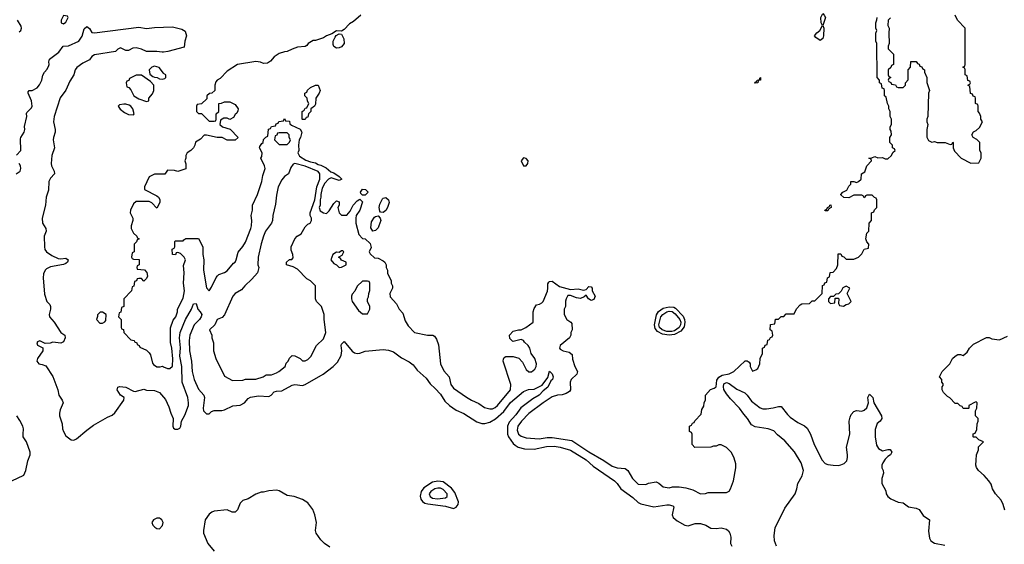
# Model space of a CAD drawing. Header units: inches. Extents: x 2789275 to 2951659, y 860290 to 1033804.
# Tile 179 of 256: x 2858894 to 2866467, y 1022963 to 1026994. Entities that reach past the tile are written whole.
import ezdxf

# ---------------------------------------------------------------- set-up
doc = ezdxf.new("R2010")
doc.units = ezdxf.units.IN
doc.header["$MEASUREMENT"] = 0
doc.layers.add('C8052', color=7, linetype='Continuous')
doc.layers.add('C8062', color=7, linetype='Continuous')

msp = doc.modelspace()

# ---------------------------------------------------------------- linework, layer by layer
at = {"layer": 'C8052', "color": 2}
for points, elevation in [([(2859230, 1027026), (2859214, 1026990), (2859214, 1026970), (2859230, 1026962), (2859250, 1026974), (2859266, 1027010), (2859262, 1027022)], 6), ([(2859830, 1026568), (2859790, 1026568), (2859738, 1026542), (2859732.7, 1026527.3), (2859718, 1026522), (2859714, 1026510), (2859718, 1026478), (2859732.7, 1026472.7), (2859750, 1026454), (2859772, 1026410), (2859810, 1026386), (2859870, 1026364.7), (2859886, 1026370), (2859886, 1026390), (2859916.4, 1026423.6), (2859926, 1026450), (2859926, 1026490), (2859900.4, 1026520.4)], 6), ([(2859710, 1026345.2), (2859695.3, 1026344.7), (2859661, 1026339), (2859652, 1026330), (2859667.1, 1026307.1), (2859700.7, 1026280.7), (2859730, 1026264.7), (2859770, 1026262), (2859775.3, 1026270), (2859764, 1026310), (2859748.7, 1026330), (2859737, 1026337)], 6), ([(2859530, 1024748), (2859512.7, 1024747.3), (2859492.7, 1024727.3), (2859492.7, 1024712.7), (2859484.7, 1024690), (2859510, 1024662), (2859530, 1024662), (2859548.4, 1024671.6), (2859556.4, 1024683.6), (2859558, 1024730)], 6), ([(2859950, 1023164.5), (2859922.8, 1023150), (2859910.8, 1023130), (2859918.8, 1023110), (2859934.6, 1023094.6), (2859950, 1023084), (2859970, 1023082), (2859992.9, 1023107.1), (2859996.2, 1023130), (2859986.6, 1023150), (2859977.7, 1023157.7), (2859970, 1023162.9)], 2)]:
    msp.add_lwpolyline(points, close=True, dxfattribs=dict(at, elevation=elevation))
for points, elevation in [([(2858870, 1025952), (2858902, 1025990), (2858900.2, 1026079.8), (2858902, 1026090), (2858929.3, 1026130.7), (2858933.2, 1026150), (2858930, 1026174), (2858949.1, 1026249.1), (2858946.6, 1026273.4), (2858950, 1026282), (2858984, 1026316), (2858989.2, 1026330.8), (2858986, 1026370), (2858959, 1026430), (2858960.2, 1026439.8), (2858966, 1026450), (2858990, 1026450.8), (2859029.5, 1026470.5), (2859045.8, 1026494.2), (2859063.7, 1026530), (2859072.5, 1026567.5), (2859084, 1026590), (2859106, 1026614), (2859118.6, 1026641.4), (2859121.2, 1026650), (2859117.2, 1026670), (2859122, 1026690), (2859195.6, 1026744.4), (2859229.6, 1026790.4), (2859270, 1026792.7), (2859349.6, 1026830.4), (2859373.4, 1026866.6), (2859390, 1026922.8), (2859410, 1026940.7), (2859430, 1026926.8), (2859450, 1026896.3), (2859470, 1026892.2), (2859810, 1026935.8), (2859870, 1026926), (2859930, 1026934), (2860000, 1026936.4)], 2), ([(2858890, 1026900.7), (2858904, 1026910), (2858909, 1026930), (2858904.7, 1026944.7), (2858878, 1026990)], 6), ([(2860000, 1026745.4), (2859990, 1026744), (2859949.1, 1026749.1), (2859870, 1026749.2), (2859830, 1026768.7), (2859790, 1026778), (2859763.6, 1026776.4), (2859730, 1026758), (2859710, 1026758), (2859670, 1026778), (2859650, 1026768), (2859630, 1026749), (2859470, 1026725.2), (2859448, 1026712), (2859430, 1026685.2), (2859380.4, 1026659.6), (2859333.4, 1026626.6), (2859321, 1026610), (2859310.8, 1026570), (2859278.8, 1026521.2), (2859248.3, 1026451.7), (2859205.7, 1026394.3), (2859160.4, 1026250), (2859154.4, 1026210), (2859168, 1026150), (2859168, 1026130), (2859153, 1026090), (2859150.5, 1026070), (2859161.6, 1026010), (2859141.6, 1025950), (2859135.5, 1025890), (2859138, 1025870), (2859158.8, 1025830), (2859162.8, 1025810), (2859130, 1025776), (2859117.1, 1025750), (2859115.6, 1025684.4), (2859097.6, 1025630), (2859092.4, 1025570), (2859066, 1025470), (2859070.4, 1025430), (2859094, 1025390), (2859097.3, 1025370), (2859081.6, 1025330), (2859084.4, 1025250), (2859088.5, 1025228.5), (2859099.1, 1025210), (2859141.6, 1025181.6), (2859190, 1025160.4), (2859210, 1025157.1), (2859250, 1025162.8), (2859266, 1025150), (2859261, 1025130), (2859250, 1025121.2), (2859230, 1025113.2), (2859130, 1025095.1), (2859100.5, 1025079.5), (2859090.6, 1025069.4), (2859078, 1025042), (2859074.8, 1025010), (2859085.2, 1024885.2), (2859104, 1024830), (2859124.9, 1024804.9), (2859131, 1024790), (2859130.8, 1024770), (2859121, 1024730), (2859122, 1024710), (2859158, 1024670), (2859211.6, 1024591.6), (2859242, 1024570), (2859244.7, 1024550), (2859230, 1024518), (2859210, 1024508.7), (2859150, 1024515.3), (2859128.4, 1024508.4), (2859090, 1024506), (2859050, 1024526), (2859030, 1024518), (2859024.7, 1024510), (2859030, 1024494), (2859072, 1024472), (2859072, 1024450), (2859031.3, 1024390), (2859026, 1024370), (2859042, 1024350), (2859066, 1024346), (2859094.4, 1024334.4), (2859150, 1024252), (2859187.3, 1024150), (2859196.3, 1024110), (2859220.7, 1024070), (2859227.3, 1024050), (2859204.2, 1023995.8), (2859199.5, 1023970), (2859201.3, 1023950), (2859220.4, 1023890), (2859224.4, 1023850), (2859230.4, 1023830), (2859250, 1023796.3), (2859290, 1023765.5), (2859310, 1023764), (2859330, 1023774), (2859410, 1023840.7), (2859462.4, 1023877.6), (2859570, 1023940.7), (2859604.5, 1023955.5), (2859625.6, 1023974.4), (2859695.3, 1024070), (2859698, 1024090), (2859670, 1024108.7), (2859644, 1024150), (2859648, 1024170), (2859665.2, 1024174.8), (2859710.5, 1024170.5), (2859770, 1024138.8), (2859783.1, 1024136.9), (2859850, 1024154), (2859870, 1024147.3), (2859930, 1024146), (2859970, 1024130.7), (2860000, 1024094)], 2), ([(2860000, 1026582.7), (2859965.6, 1026625.6), (2859930, 1026636), (2859910, 1026629), (2859891, 1026610), (2859896, 1026576), (2859916.9, 1026556.9), (2859930, 1026551.3), (2859950.8, 1026550.8), (2859970, 1026541), (2859990, 1026538), (2860000, 1026540)], 6), ([(2858868, 1025810), (2858898, 1025830), (2858902, 1025850), (2858899, 1025870), (2858890, 1025888)], 2), ([(2860000, 1025806), (2859930, 1025806), (2859890, 1025786), (2859854, 1025710), (2859854, 1025690), (2859950, 1025642), (2859962, 1025630), (2859971.3, 1025611.3), (2859971.3, 1025590), (2859950, 1025546), (2859910, 1025588), (2859890, 1025598), (2859790, 1025598), (2859770, 1025578), (2859746, 1025530), (2859744.7, 1025510), (2859764.7, 1025470), (2859764.7, 1025450), (2859752, 1025410), (2859752, 1025390), (2859770, 1025354), (2859794, 1025330), (2859798, 1025318), (2859814, 1025310), (2859798, 1025302), (2859792.7, 1025287.3), (2859774, 1025270), (2859774, 1025210), (2859758, 1025202), (2859754, 1025170), (2859758, 1025158), (2859770, 1025154), (2859812.7, 1025152.7), (2859814, 1025110), (2859798, 1025102), (2859794, 1025090), (2859798, 1025078), (2859852.7, 1025072.7), (2859871.6, 1025051.6), (2859876, 1025024), (2859870, 1025006), (2859850, 1024986), (2859830, 1025006), (2859810, 1025006), (2859798, 1025002), (2859792.7, 1024987.3), (2859778, 1024982), (2859772.7, 1024947.3), (2859758, 1024942), (2859754, 1024910), (2859694, 1024850), (2859694, 1024790), (2859678, 1024782), (2859672.7, 1024747.3), (2859658, 1024742), (2859654, 1024710), (2859674, 1024690), (2859674, 1024630), (2859678, 1024618), (2859692.7, 1024612.7), (2859694, 1024590), (2859750, 1024534), (2859774, 1024530), (2859778, 1024518), (2859794, 1024510), (2859798, 1024498), (2859814, 1024490), (2859818, 1024478), (2859870, 1024454), (2859890, 1024434), (2859898.8, 1024418.8), (2859915.5, 1024355.5), (2859924.1, 1024344.1), (2859950, 1024327.3), (2859974, 1024326), (2859991.3, 1024331.3), (2860000, 1024327.4)], 6), ([(2858790, 1023430.6), (2858925.1, 1023494.9), (2858940.5, 1023530), (2858955.6, 1023604.4), (2858975.1, 1023650), (2858973.3, 1023670), (2858945.6, 1023750), (2858922, 1023790), (2858919.5, 1023810), (2858924.2, 1023850), (2858918.7, 1023870), (2858894.8, 1023914.7), (2858871.1, 1023951.1)], 2)]:
    msp.add_lwpolyline(points, dxfattribs=dict(at, elevation=elevation))
at = {"layer": 'C8062', "color": 2}
for points, elevation in [([(2861518, 1027030), (2861461, 1026979), (2861430, 1026962), (2861390, 1026918), (2861370, 1026906), (2861330, 1026908), (2861295.3, 1026884.7), (2861254, 1026870), (2861230, 1026855.3), (2861170, 1026835.3), (2861150, 1026834), (2861112, 1026810), (2861103.6, 1026796.4), (2861090, 1026788), (2861030, 1026782), (2860990, 1026768.7), (2860950, 1026748.7), (2860931.6, 1026748.4), (2860890, 1026734), (2860852, 1026710), (2860823.6, 1026676.4), (2860799.6, 1026660.4), (2860770, 1026658), (2860747.3, 1026667.3), (2860710, 1026674), (2860570, 1026648.7), (2860490, 1026598), (2860436.9, 1026543.1), (2860414, 1026530), (2860403.6, 1026516.4), (2860394, 1026490), (2860394, 1026450), (2860371.6, 1026428.4), (2860352.7, 1026427.3), (2860334, 1026410), (2860332.7, 1026387.3), (2860292.7, 1026347.3), (2860258, 1026342), (2860254, 1026330), (2860254, 1026290), (2860270, 1026274), (2860292.7, 1026272.7), (2860350, 1026214), (2860390, 1026214), (2860402, 1026218), (2860406, 1026230), (2860406, 1026270), (2860426, 1026290), (2860426, 1026350), (2860447.3, 1026352.7), (2860470, 1026362), (2860510, 1026362), (2860550, 1026342), (2860574, 1026310), (2860572.7, 1026292.7), (2860563.6, 1026276.4), (2860550, 1026266), (2860538, 1026242), (2860510, 1026226), (2860490, 1026238), (2860463.6, 1026236.4), (2860438, 1026222), (2860434, 1026190), (2860454, 1026170), (2860512.7, 1026152.7), (2860574, 1026090), (2860550, 1026068.7), (2860490, 1026068), (2860450, 1026088), (2860411.6, 1026088.4), (2860330, 1026108), (2860312.7, 1026107.3), (2860283.6, 1026076.4), (2860246, 1026054), (2860242, 1026030), (2860230.9, 1026009.1), (2860210, 1025988), (2860182, 1025970), (2860172, 1025950), (2860172, 1025930), (2860164.7, 1025910), (2860172.7, 1025887.3), (2860172.7, 1025847.3), (2860110, 1025828), (2860083.6, 1025836.4), (2860030, 1025838), (2860010, 1025806), (2860000, 1025806)], 6), ([(2860000, 1024327.4), (2860030, 1024314), (2860050, 1024314), (2860068.4, 1024331.6), (2860071.6, 1024388.4), (2860064, 1024470), (2860052.9, 1024512.9), (2860054.6, 1024625.4), (2860074.6, 1024685.4), (2860095.3, 1024710), (2860108, 1024750), (2860108, 1024770), (2860150, 1024854), (2860161.2, 1024910), (2860154, 1024970), (2860159, 1025050), (2860153.6, 1025106.4), (2860168, 1025150), (2860158, 1025170), (2860130, 1025198), (2860110, 1025206), (2860098, 1025202), (2860091.6, 1025188.4), (2860068, 1025190), (2860066, 1025230), (2860082, 1025238), (2860086, 1025250), (2860086, 1025290), (2860090, 1025294), (2860150, 1025294), (2860156.4, 1025303.6), (2860172.7, 1025312.7), (2860270, 1025314), (2860302, 1025250), (2860302, 1025190), (2860311.3, 1025150), (2860307.7, 1025070), (2860330, 1024934), (2860350, 1024912), (2860370, 1024938), (2860406, 1025014), (2860415.1, 1025024.9), (2860424.7, 1025035.3), (2860470, 1025050.8), (2860490, 1025064), (2860537.2, 1025122.8), (2860550, 1025132), (2860559, 1025150), (2860573.2, 1025206.8), (2860610, 1025251.3), (2860630, 1025284.7), (2860672, 1025390), (2860676, 1025410), (2860679, 1025450), (2860675.3, 1025490), (2860684, 1025530), (2860684, 1025570), (2860722, 1025650), (2860755.3, 1025750), (2860763.1, 1025796.9), (2860782, 1025850), (2860778, 1025870), (2860748, 1025930), (2860756.4, 1025943.6), (2860758, 1025970), (2860738, 1026010), (2860740.4, 1026019.6), (2860756.4, 1026043.6), (2860766, 1026050), (2860770, 1026074), (2860787.3, 1026092.7), (2860802, 1026098), (2860807.3, 1026152.7), (2860822, 1026158), (2860830, 1026174), (2860862, 1026178), (2860867.3, 1026192.7), (2860882, 1026198), (2860887.3, 1026212.7), (2860922, 1026218), (2860930, 1026234), (2860938, 1026218), (2860970, 1026214), (2860972.7, 1026192.7), (2860983.6, 1026183.6), (2861050, 1026154), (2861064.7, 1026130), (2861054.8, 1026090), (2861044.7, 1026070), (2861038, 1026030), (2861042, 1025990), (2861034, 1025970), (2861045.4, 1025945.4), (2861095.3, 1025915.3), (2861130, 1025901), (2861170, 1025894.8), (2861190, 1025881), (2861210, 1025876), (2861250, 1025856), (2861286.4, 1025826.4), (2861310, 1025818), (2861352, 1025790), (2861372, 1025770), (2861350, 1025758), (2861290, 1025778), (2861270, 1025768.7), (2861240.7, 1025739.3), (2861220.7, 1025699.3), (2861210.8, 1025650.8), (2861210.7, 1025629.3), (2861204.7, 1025610), (2861204.7, 1025570), (2861198, 1025550), (2861205.4, 1025525.4), (2861230, 1025511.3), (2861254, 1025506), (2861274, 1025526), (2861310, 1025582), (2861330, 1025602), (2861350, 1025594), (2861350.9, 1025590.9), (2861350.9, 1025569.1), (2861342, 1025550), (2861352, 1025510), (2861370, 1025492), (2861410, 1025492), (2861436.4, 1025523.6), (2861458, 1025570), (2861490, 1025602), (2861510, 1025614), (2861530, 1025594), (2861511.3, 1025530), (2861482, 1025490), (2861478, 1025470), (2861478, 1025430), (2861503.6, 1025343.6), (2861530, 1025314), (2861551.6, 1025311.6), (2861590, 1025274), (2861596, 1025244), (2861582, 1025210), (2861590, 1025194), (2861623.6, 1025163.6), (2861650, 1025162), (2861690, 1025142), (2861702, 1025130), (2861711.3, 1025110), (2861712, 1025090), (2861722, 1025070), (2861723.6, 1025043.6), (2861752, 1024990), (2861752, 1024970), (2861762, 1024950), (2861762, 1024930), (2861742, 1024890), (2861743.6, 1024863.6), (2861791.1, 1024811.1), (2861812, 1024770), (2861839.8, 1024739.8), (2861859.8, 1024679.8), (2861882, 1024642), (2861931.1, 1024591.1), (2862030, 1024571.3), (2862071.1, 1024571.1), (2862083.6, 1024563.6), (2862099.8, 1024539.8), (2862115.3, 1024495.3), (2862130.6, 1024350), (2862156.1, 1024296.1), (2862197.3, 1024250), (2862210.8, 1024190), (2862230, 1024162.8), (2862330, 1024094.8), (2862370, 1024070.7), (2862425.5, 1024045.5), (2862470, 1024014.8), (2862510, 1024004.9), (2862530, 1024004.9), (2862550, 1024014), (2862570, 1024030.8), (2862669.4, 1024150.6), (2862672.3, 1024190), (2862613.2, 1024370), (2862614, 1024386), (2862621.2, 1024398.8), (2862634, 1024406), (2862690, 1024406.8), (2862734, 1024394), (2862762, 1024362), (2862790, 1024306), (2862810, 1024287.7), (2862831.4, 1024288.6), (2862855.1, 1024310), (2862866, 1024330), (2862869.2, 1024350), (2862856, 1024390), (2862828.7, 1024430), (2862817.2, 1024470), (2862804, 1024490), (2862776, 1024516), (2862770, 1024528), (2862750, 1024538), (2862690, 1024522), (2862684.7, 1024524.7), (2862664.7, 1024544.7), (2862662, 1024570), (2862690, 1024602), (2862730, 1024611.3), (2862750, 1024611.3), (2862788, 1024630), (2862842, 1024670), (2862844, 1024750), (2862850, 1024774), (2862870, 1024802), (2862892.9, 1024807.1), (2862910, 1024818), (2862919, 1024830), (2862952.5, 1024907.5), (2862957.2, 1024930), (2862956.4, 1024963.6), (2862963.1, 1024976.9), (2862970, 1024982), (2862990, 1024984.7), (2863044.9, 1024944.9), (2863130, 1024921), (2863190, 1024925.5), (2863230, 1024916), (2863250, 1024922), (2863270, 1024944.7), (2863290, 1024942), (2863298, 1024930), (2863298, 1024910), (2863318.8, 1024870), (2863310, 1024844), (2863290, 1024837.2), (2863281.5, 1024841.5), (2863269.4, 1024849.4), (2863250, 1024878), (2863236.3, 1024863.7), (2863207.9, 1024852.1), (2863175.9, 1024855.9), (2863130, 1024875.3), (2863110, 1024875.3), (2863096, 1024850), (2863091.6, 1024831.6), (2863092, 1024790), (2863082, 1024770), (2863082, 1024730), (2863102, 1024690), (2863134, 1024670), (2863139.6, 1024659.6), (2863142, 1024610), (2863134, 1024590), (2863134, 1024570), (2863122, 1024550), (2863052, 1024490), (2863044.7, 1024470), (2863050, 1024462), (2863074, 1024450), (2863118.8, 1024438.8), (2863142, 1024422), (2863145.4, 1024385.4), (2863164.7, 1024330), (2863184.7, 1024290), (2863178, 1024270), (2863136, 1024230), (2863126.8, 1024210), (2863131.3, 1024150), (2863122, 1024138), (2863098, 1024122), (2863067.3, 1024112.7), (2863030, 1024109.3), (2862990, 1024095.1), (2862918.8, 1024050), (2862810, 1023969.3), (2862753.4, 1023910), (2862725.5, 1023870), (2862721.1, 1023841.1), (2862730.5, 1023810.5), (2862750, 1023794), (2862790, 1023780.5), (2862890, 1023773.4), (2862950, 1023783.8), (2862990, 1023783.8), (2863139.9, 1023759.9), (2863270, 1023673), (2863386.7, 1023606.7), (2863450, 1023562.8), (2863490, 1023550.8), (2863550, 1023544.7), (2863570.7, 1023530.7), (2863606, 1023470), (2863650, 1023424.7), (2863710, 1023422), (2863730, 1023434), (2863790, 1023442), (2863810, 1023434), (2863843.6, 1023403.6), (2863890, 1023398), (2863914.6, 1023405.4), (2863965.4, 1023405.4), (2864016.9, 1023396.9), (2864070, 1023382), (2864130, 1023352), (2864167.3, 1023352.7), (2864190, 1023362), (2864330, 1023362), (2864350, 1023372), (2864362, 1023390), (2864384, 1023450), (2864402.7, 1023550), (2864400.9, 1023580.9), (2864390, 1023626), (2864368.9, 1023668.9), (2864330, 1023708), (2864290, 1023728), (2864270, 1023728), (2864250, 1023718), (2864230, 1023718), (2864208.4, 1023708.4), (2864087.3, 1023707.3), (2864066, 1023730), (2864066, 1023810), (2864062, 1023822), (2864046, 1023830), (2864046, 1023870), (2864062, 1023878), (2864067.3, 1023892.7), (2864082, 1023898), (2864087.3, 1023912.7), (2864136.4, 1023963.6), (2864140.4, 1023999.6), (2864156.4, 1024023.6), (2864158, 1024050), (2864167.3, 1024072.7), (2864168, 1024110), (2864207.3, 1024152.7), (2864236.4, 1024163.6), (2864250, 1024174), (2864255.1, 1024224.9), (2864271.6, 1024248.4), (2864296.6, 1024263.4), (2864350, 1024272), (2864386, 1024290), (2864472.7, 1024372.7), (2864490, 1024374), (2864503.6, 1024363.6), (2864512, 1024350), (2864512, 1024330), (2864530, 1024294), (2864556.4, 1024303.6), (2864570, 1024314), (2864586, 1024350), (2864588.4, 1024391.6), (2864606, 1024430), (2864606, 1024470), (2864622, 1024478), (2864627.3, 1024492.7), (2864642, 1024498), (2864647.3, 1024532.7), (2864662, 1024538), (2864667.3, 1024552.7), (2864682, 1024558), (2864686, 1024570), (2864682, 1024602), (2864666, 1024610), (2864667.3, 1024652.7), (2864702, 1024658), (2864707.3, 1024692.7), (2864730, 1024694), (2864750, 1024714), (2864770, 1024714), (2864790, 1024734), (2864850, 1024734), (2864868.4, 1024771.6), (2864896.4, 1024803.6), (2864910, 1024812), (2864967.3, 1024812.7), (2864990, 1024834), (2865010, 1024834), (2865066, 1024890), (2865067.3, 1024952.7), (2865082, 1024958), (2865087.3, 1024972.7), (2865102, 1024978), (2865106, 1025010), (2865122, 1025018), (2865127.3, 1025052.7), (2865150, 1025054), (2865176.4, 1025083.6), (2865186, 1025110), (2865190, 1025194), (2865210, 1025194), (2865218, 1025178), (2865232.7, 1025172.7), (2865250, 1025154), (2865310, 1025154), (2865346, 1025170), (2865370, 1025194), (2865390, 1025232), (2865422, 1025238), (2865426, 1025270), (2865408.4, 1025288.4), (2865402, 1025310), (2865410, 1025354), (2865426, 1025370), (2865428.4, 1025431.6), (2865446, 1025450), (2865446, 1025510), (2865462, 1025518), (2865467.3, 1025532.7), (2865486, 1025550), (2865486, 1025610), (2865482, 1025622), (2865467.3, 1025627.3), (2865450, 1025646), (2865410, 1025646), (2865398, 1025642), (2865390, 1025626), (2865382, 1025642), (2865370, 1025646), (2865310, 1025646), (2865270, 1025626), (2865232.7, 1025627.3), (2865208.4, 1025648.4), (2865208.4, 1025651.6), (2865226, 1025670), (2865254.6, 1025685.4), (2865270, 1025714), (2865286, 1025730), (2865286, 1025750), (2865310, 1025752), (2865330, 1025742), (2865346, 1025750), (2865366, 1025770), (2865368, 1025810), (2865394.6, 1025825.4), (2865408.4, 1025871.6), (2865446, 1025910), (2865442, 1025922), (2865426, 1025930), (2865447.3, 1025932.7), (2865470, 1025942), (2865492.7, 1025932.7), (2865530, 1025934), (2865550, 1025924.7), (2865570, 1025924.7), (2865598, 1025950), (2865610, 1025974), (2865626, 1025990), (2865622, 1026002), (2865606, 1026010), (2865606, 1026030), (2865586, 1026050), (2865586, 1026090), (2865598, 1026110), (2865596.4, 1026136.4), (2865588, 1026150), (2865588, 1026170), (2865598, 1026190), (2865598, 1026230), (2865588, 1026250), (2865588, 1026290), (2865578, 1026310), (2865578, 1026330), (2865568, 1026350), (2865558, 1026398), (2865546, 1026410), (2865546, 1026450), (2865542, 1026462), (2865527.3, 1026467.3), (2865522, 1026502), (2865506, 1026510), (2865506, 1026530), (2865488, 1026550), (2865486, 1026810), (2865478, 1026830), (2865478, 1026890), (2865486, 1026910), (2865478, 1026930), (2865478, 1026970), (2865487.3, 1026992.7), (2865488, 1027010)], 6), ([(2865591.6, 1027008.4), (2865574, 1026990), (2865572, 1026950), (2865582, 1026930), (2865578, 1026890), (2865582, 1026810), (2865574, 1026790), (2865574, 1026770), (2865614, 1026730), (2865614, 1026650), (2865598, 1026642), (2865592.7, 1026627.3), (2865574, 1026610), (2865574, 1026570), (2865578, 1026558), (2865594, 1026550), (2865578, 1026542), (2865574, 1026530), (2865578, 1026518), (2865592.7, 1026512.7), (2865598, 1026498), (2865630, 1026494), (2865638, 1026478), (2865650, 1026474), (2865690, 1026474), (2865706, 1026490), (2865708, 1026510), (2865727.3, 1026532.7), (2865728, 1026610), (2865746, 1026630), (2865747.3, 1026672.7), (2865790, 1026674), (2865798, 1026658), (2865812.7, 1026652.7), (2865818, 1026638), (2865832.7, 1026632.7), (2865838, 1026618), (2865854, 1026610), (2865854, 1026590), (2865871.1, 1026551.1), (2865871.6, 1026511.6), (2865891.3, 1026450), (2865884.7, 1026430), (2865878, 1026250), (2865871.3, 1026230), (2865871.3, 1026210), (2865878, 1026190), (2865872, 1026150), (2865871.6, 1026091.6), (2865884.7, 1026064.7), (2865910, 1026052), (2865930, 1026058), (2865950, 1026051.3), (2866010.9, 1026050.9), (2866050, 1026034), (2866062, 1026038), (2866070, 1026054), (2866074, 1026050), (2866074, 1026010), (2866083.6, 1025983.6), (2866134, 1025930), (2866210, 1025892), (2866270, 1025894), (2866288, 1025930), (2866288, 1025970), (2866278, 1025990), (2866278, 1026050), (2866254.6, 1026074.6), (2866226, 1026090), (2866218, 1026110), (2866230, 1026132), (2866250, 1026142), (2866274.6, 1026165.4), (2866298, 1026210), (2866286, 1026230), (2866286, 1026250), (2866276.4, 1026276.4), (2866266, 1026290), (2866266, 1026330), (2866262, 1026342), (2866246, 1026350), (2866246, 1026390), (2866242, 1026402), (2866227.3, 1026407.3), (2866222, 1026422), (2866207.3, 1026427.3), (2866202, 1026482), (2866186, 1026490), (2866202, 1026498), (2866206, 1026510), (2866202, 1026522), (2866187.3, 1026527.3), (2866182, 1026562), (2866166, 1026570), (2866166, 1026610), (2866162, 1026622), (2866148, 1026630), (2866162, 1026638), (2866166, 1026650), (2866166, 1026930), (2866106, 1026990), (2866088, 1027030)], 6), ([(2860000, 1026936.4), (2860070, 1026938.8), (2860142, 1026922), (2860165.4, 1026905.4), (2860178, 1026870), (2860164.7, 1026830), (2860158, 1026782), (2860034, 1026750), (2860000, 1026745.4)], 2), ([(2860000, 1026540), (2860010, 1026542), (2860018, 1026550), (2860018, 1026570), (2860001.2, 1026581.2), (2860000, 1026582.7)], 6), ([(2860000, 1024094), (2860015.3, 1024075.3), (2860040.4, 1024020.4), (2860055.5, 1023970), (2860074.8, 1023930), (2860071, 1023870), (2860076, 1023856), (2860090, 1023846.8), (2860110, 1023846.8), (2860124.7, 1023855.3), (2860133.2, 1023870), (2860137.2, 1023910), (2860164.4, 1023955.6), (2860191.1, 1024028.9), (2860193.3, 1024050), (2860188.2, 1024090), (2860144.4, 1024210), (2860140.5, 1024330), (2860124.8, 1024410), (2860131.9, 1024471.9), (2860124, 1024550), (2860127.1, 1024590), (2860168.3, 1024690), (2860216, 1024770), (2860230, 1024812), (2860250, 1024814), (2860262.8, 1024770), (2860282.8, 1024750), (2860294.8, 1024730), (2860290.6, 1024710), (2860276.3, 1024690), (2860235.5, 1024650), (2860201.6, 1024570), (2860196.4, 1024530), (2860199.3, 1024450), (2860214.4, 1024370), (2860221.6, 1024290), (2860235.5, 1024230), (2860270, 1024156), (2860311, 1024110), (2860316, 1024090), (2860304.9, 1024010), (2860308.5, 1023988.5), (2860330, 1023966), (2860350, 1023964.7), (2860370, 1023984.7), (2860390, 1023991), (2860449.1, 1023990.9), (2860470, 1023996), (2860532.9, 1024027.1), (2860590, 1024031), (2860622, 1024050), (2860650, 1024084.7), (2860670, 1024094.8), (2860730, 1024104), (2860810, 1024098.8), (2860828.7, 1024110), (2860850, 1024134.8), (2860870, 1024140.7), (2860910, 1024142.8), (2860990, 1024185.5), (2861010, 1024190.4), (2861070, 1024182.8), (2861090, 1024190.8), (2861229, 1024270), (2861305.2, 1024330), (2861337.2, 1024362.8), (2861365.6, 1024414.4), (2861371.8, 1024450), (2861367.3, 1024490), (2861370, 1024502), (2861390, 1024521), (2861450, 1024447.3), (2861470, 1024435.5), (2861490, 1024430.5), (2861510, 1024430.6), (2861551.9, 1024448.1), (2861690, 1024461), (2861730, 1024456), (2861770, 1024442.8), (2861830, 1024394.8), (2861890, 1024364.9), (2861921.3, 1024341.3), (2861950, 1024300.7), (2862019, 1024239), (2862050, 1024196), (2862090, 1024161), (2862130, 1024116), (2862163.9, 1024063.9), (2862198.8, 1024030), (2862250, 1023994.8), (2862310, 1023967.3), (2862410, 1023904), (2862448.9, 1023891.1), (2862471.1, 1023891.1), (2862510, 1023900.7), (2862554, 1023926), (2862616.6, 1023983.4), (2862670, 1024052.7), (2862770, 1024137.3), (2862807.5, 1024152.5), (2862850, 1024156.3), (2862912.9, 1024187.1), (2862955.3, 1024244.7), (2862970, 1024294), (2862990, 1024272), (2862996, 1024250), (2862991, 1024230), (2862979.6, 1024220.4), (2862954.8, 1024170), (2862918.8, 1024141.2), (2862890.5, 1024110), (2862839.9, 1024080.1), (2862748.9, 1024011.1), (2862710, 1023958), (2862657.7, 1023902.2), (2862645.3, 1023870), (2862646, 1023810), (2862652.4, 1023790), (2862690, 1023738), (2862703.8, 1023723.8), (2862728.9, 1023708.9), (2862776.7, 1023696.7), (2862850, 1023695.3), (2862945.9, 1023714.1), (2863003.8, 1023716.2), (2863051.3, 1023710), (2863130, 1023686.4), (2863252, 1023612), (2863303.6, 1023563.6), (2863467.7, 1023450), (2863490.3, 1023430.3), (2863516.3, 1023390), (2863610, 1023323.8), (2863650, 1023284.9), (2863670, 1023275.3), (2863770, 1023250.4), (2863870, 1023266.4), (2863890, 1023266), (2863917.5, 1023257.5), (2863926, 1023250), (2863913.4, 1023190), (2863919.1, 1023170), (2863950, 1023143), (2864010, 1023110.6), (2864034.2, 1023105.8), (2864090, 1023122.8), (2864130, 1023122.8), (2864170, 1023111), (2864210, 1023087.3), (2864250, 1023084), (2864290, 1023090.8), (2864330, 1023080.7), (2864346.4, 1023066.4), (2864356.3, 1023050), (2864362.5, 1023017.5), (2864361.6, 1022970), (2864370.7, 1022950)], 2), ([(2866470, 1023226), (2866458, 1023270), (2866443.1, 1023303.1), (2866398, 1023350), (2866375.3, 1023390), (2866364.7, 1023424.7), (2866348.7, 1023450), (2866312.9, 1023492.9), (2866268.7, 1023530), (2866253.6, 1023553.6), (2866248.7, 1023570), (2866249.1, 1023609.1), (2866254, 1023650), (2866268, 1023690), (2866268.4, 1023711.6), (2866306, 1023750), (2866270, 1023766), (2866250, 1023786), (2866230, 1023786), (2866226, 1023790), (2866227.3, 1023812.7), (2866242, 1023818), (2866254.6, 1023845.4), (2866258, 1023890), (2866266, 1023910), (2866266, 1023930), (2866246, 1023950), (2866246, 1023990), (2866255.3, 1024010), (2866258, 1024050), (2866250, 1024058), (2866243.6, 1024056.4), (2866194, 1024030), (2866194, 1024010), (2866190, 1024006), (2866150, 1024006), (2866142, 1024022), (2866127.3, 1024027.3), (2866110, 1024046), (2866090, 1024046), (2866048.4, 1024088.4), (2866030, 1024098), (2865998, 1024130), (2865988, 1024150), (2865988, 1024172), (2865996.4, 1024183.6), (2865996.4, 1024196.4), (2865986, 1024210), (2865986, 1024230), (2865968, 1024250), (2865988, 1024290), (2866048, 1024350), (2866068, 1024390), (2866088, 1024410), (2866110, 1024422), (2866130, 1024422), (2866150, 1024414), (2866180.4, 1024439.6), (2866198, 1024470), (2866230, 1024502), (2866330, 1024552), (2866350, 1024552), (2866370, 1024542), (2866430, 1024534), (2866490, 1024562)], 2), ([(2864715.1, 1022950), (2864698, 1022990), (2864696.2, 1023030), (2864704.7, 1023090), (2864778, 1023242), (2864857.6, 1023350), (2864871.3, 1023388.7), (2864878.7, 1023430), (2864911.3, 1023490), (2864921.1, 1023530), (2864904.7, 1023590), (2864854.1, 1023674.1), (2864778.5, 1023758.5), (2864723.3, 1023803.3), (2864694, 1023834), (2864651.1, 1023851.1), (2864550, 1023865.1), (2864521.4, 1023881.4), (2864492.8, 1023930), (2864462.7, 1023962.7), (2864430, 1024009.6), (2864360, 1024080), (2864330, 1024118.7), (2864310, 1024153.2), (2864305.9, 1024174.1), (2864310, 1024197.1), (2864330, 1024206.3), (2864350, 1024197.8), (2864410, 1024154.6), (2864470, 1024127), (2864490, 1024108.2), (2864521.8, 1024061.8), (2864590, 1024010.5), (2864610, 1024003), (2864636.6, 1024003.4), (2864690, 1024010.6), (2864730, 1024022.8), (2864750, 1024021), (2864799.5, 1023959.5), (2864820.7, 1023940.7), (2864879, 1023899), (2864930, 1023874), (2864950, 1023856), (2864976.3, 1023810), (2865005.5, 1023730), (2865064.9, 1023610), (2865090, 1023585.3), (2865110, 1023576.5), (2865149.6, 1023570.4), (2865190, 1023568.2), (2865210, 1023572.7), (2865235.6, 1023584.4), (2865254.7, 1023605.3), (2865261.6, 1023630), (2865261.6, 1023650), (2865253.6, 1023710), (2865278.7, 1023810), (2865274.7, 1023910), (2865280.1, 1023939.9), (2865290, 1023961), (2865310, 1023982.8), (2865330, 1023991), (2865370, 1023986.8), (2865390, 1023994.8), (2865409.5, 1024010.5), (2865420.9, 1024050), (2865417.2, 1024090), (2865430, 1024118), (2865456, 1024090), (2865462.8, 1024050), (2865521, 1023950), (2865524.7, 1023930), (2865512, 1023910), (2865487.9, 1023892.1), (2865474, 1023846), (2865473.4, 1023790), (2865484.1, 1023724.1), (2865499.9, 1023699.9), (2865530, 1023681), (2865570, 1023691.3), (2865590, 1023691.3), (2865602, 1023670), (2865592, 1023650), (2865570, 1023638), (2865550, 1023618), (2865531.3, 1023590), (2865526, 1023570), (2865526, 1023550), (2865536, 1023530), (2865538, 1023510), (2865524.7, 1023470), (2865524.7, 1023430), (2865554.4, 1023374.4), (2865558, 1023350), (2865571.3, 1023330), (2865593.7, 1023313.7), (2865650, 1023286), (2865690, 1023282), (2865730, 1023252), (2865790, 1023241), (2865811.3, 1023230), (2865843.5, 1023183.5), (2865890.7, 1023150.7), (2865884.9, 1023064.9), (2865891.3, 1023011.3), (2865902, 1022990), (2865930.7, 1022970.7), (2866010, 1022957.3)], 2), ([(2861280.2, 1022940.2), (2861238, 1022970), (2861210, 1022998), (2861175.3, 1023050), (2861168.7, 1023070), (2861176, 1023130), (2861164, 1023190), (2861148.7, 1023230), (2861110, 1023282), (2861070, 1023308.7), (2861006, 1023330), (2860950, 1023339), (2860890, 1023375.3), (2860870, 1023378), (2860810, 1023375.3), (2860770, 1023364), (2860750, 1023364), (2860710, 1023349.2), (2860650, 1023313.2), (2860610, 1023299), (2860590, 1023278), (2860570, 1023228), (2860550, 1023209), (2860529.3, 1023209.3), (2860490, 1023228.7), (2860390, 1023217.2), (2860370.6, 1023209.4), (2860350, 1023194), (2860321, 1023150), (2860307.3, 1023070), (2860308, 1023050), (2860341.6, 1022970), (2860390.7, 1022910)], 2)]:
    msp.add_lwpolyline(points, dxfattribs=dict(at, elevation=elevation))
for points, elevation in [([(2865050, 1026834), (2865016.4, 1026856.4), (2865008, 1026870), (2865026, 1026894), (2865048.7, 1026910), (2865068, 1026950), (2865058, 1026970), (2865055.3, 1027010), (2865070, 1027042), (2865082, 1027030), (2865090.7, 1027010), (2865072, 1026950), (2865078, 1026930), (2865077.3, 1026870), (2865070, 1026848.7)], 6), ([(2861330, 1026776), (2861309.4, 1026789.4), (2861303.7, 1026803.7), (2861305.2, 1026830), (2861320.2, 1026859.8), (2861328.4, 1026871.6), (2861350, 1026884.7), (2861370, 1026882), (2861388, 1026848), (2861390.7, 1026810), (2861370, 1026786.6), (2861350, 1026777)], 6), ([(2864547.3, 1026507.3), (2864550, 1026514), (2864562, 1026518), (2864566, 1026530), (2864586, 1026534), (2864586, 1026546), (2864591.1, 1026551.1), (2864591.3, 1026530), (2864574, 1026526), (2864570, 1026508.7)], 6), ([(2861070, 1026226), (2861066, 1026230), (2861066, 1026290), (2861082, 1026298), (2861090, 1026314), (2861102, 1026318), (2861118, 1026350), (2861108.4, 1026368.4), (2861106, 1026390), (2861086, 1026410), (2861086, 1026430), (2861102, 1026438), (2861107.3, 1026452.7), (2861130, 1026474), (2861168.4, 1026491.6), (2861190, 1026492), (2861204.7, 1026450), (2861198, 1026430), (2861171.3, 1026390), (2861170, 1026346), (2861162, 1026330), (2861134, 1026310), (2861132, 1026290), (2861114, 1026270), (2861110, 1026246), (2861098, 1026242), (2861090, 1026226)], 6), ([(2860950, 1026126), (2860890, 1026126), (2860878, 1026122), (2860872.7, 1026107.3), (2860858, 1026102), (2860854, 1026070), (2860890, 1026034), (2860950, 1026034), (2860970, 1026054), (2860978, 1026070), (2860966, 1026090), (2860966, 1026110)], 6), ([(2861010, 1025888.7), (2860996.9, 1025883.1), (2860980.5, 1025859.5), (2860961, 1025810), (2860930, 1025789), (2860910, 1025764), (2860883, 1025710), (2860870, 1025646), (2860862.5, 1025577.5), (2860842, 1025490), (2860838.8, 1025450), (2860830.5, 1025429.5), (2860785.5, 1025370), (2860768.2, 1025330), (2860750.9, 1025270.9), (2860727.7, 1025170), (2860726, 1025110), (2860732, 1025090), (2860722, 1025050), (2860678.8, 1025001.2), (2860624.7, 1024950), (2860601, 1024919), (2860552, 1024890), (2860532, 1024870), (2860470, 1024726), (2860450, 1024706), (2860414, 1024690), (2860394, 1024650), (2860354, 1024610), (2860372, 1024570), (2860372, 1024550), (2860384.7, 1024510), (2860384.7, 1024450), (2860402, 1024390), (2860470, 1024254), (2860530, 1024222), (2860610, 1024224.7), (2860630, 1024231.3), (2860710, 1024231.3), (2860766, 1024250), (2860790, 1024264.7), (2860830, 1024266), (2860870, 1024281), (2860888, 1024290), (2860935.3, 1024330), (2860944.7, 1024355.3), (2860958, 1024370), (2860970, 1024394), (2860990, 1024414), (2861010, 1024412), (2861051.6, 1024391.6), (2861070, 1024374), (2861090, 1024374), (2861110, 1024382), (2861133.6, 1024406.4), (2861178, 1024490), (2861230, 1024542), (2861248.7, 1024590), (2861235.3, 1024690), (2861235.3, 1024730), (2861215.3, 1024790), (2861178, 1024830), (2861168, 1024850), (2861168, 1024950), (2861130, 1024988), (2861103.1, 1025003.1), (2861030, 1025078), (2860996.4, 1025096.4), (2860946, 1025110), (2860946, 1025130), (2860968.4, 1025151.6), (2860987.3, 1025152.7), (2860996.4, 1025163.6), (2860995.3, 1025190), (2860983.1, 1025223.1), (2860982, 1025250), (2861009, 1025311), (2861028.9, 1025331.1), (2861058, 1025350), (2861090, 1025402), (2861110, 1025422), (2861128.4, 1025431.6), (2861138, 1025450), (2861138, 1025470), (2861128.7, 1025490), (2861129, 1025510), (2861164, 1025610), (2861179, 1025710), (2861201.2, 1025770), (2861201.2, 1025810), (2861190, 1025828.7), (2861089.3, 1025869.3)], 6), ([(2862770, 1025932.7), (2862751.3, 1025910), (2862770, 1025872), (2862790, 1025872), (2862802, 1025890), (2862804, 1025910), (2862790, 1025928.7)], 10), ([(2861530, 1025646), (2861518, 1025658), (2861515.3, 1025670), (2861530, 1025692), (2861554, 1025690), (2861574, 1025670), (2861550, 1025646)], 6), ([(2861690, 1025513.2), (2861670, 1025515.3), (2861663.2, 1025523.2), (2861658, 1025550), (2861663.3, 1025576.7), (2861683.3, 1025616.7), (2861690, 1025622.8), (2861710, 1025627.3), (2861730.4, 1025610.4), (2861736.3, 1025590), (2861724, 1025550), (2861710, 1025528.7)], 6), ([(2865090, 1025526), (2865086, 1025530), (2865102, 1025538), (2865106, 1025550), (2865122, 1025558), (2865126, 1025570), (2865131.6, 1025571.6), (2865134, 1025550), (2865118, 1025542), (2865110, 1025526)], 6), ([(2861610, 1025368), (2861594, 1025394), (2861600.2, 1025439.8), (2861622.9, 1025477.1), (2861630, 1025482.8), (2861650, 1025486), (2861666, 1025470), (2861670.7, 1025450.7), (2861657.3, 1025410), (2861650, 1025395.3), (2861630, 1025375.3)], 6), ([(2861378, 1025218), (2861370, 1025218), (2861350, 1025206), (2861330, 1025208), (2861302, 1025190), (2861286.8, 1025150), (2861310, 1025121), (2861330.9, 1025110.9), (2861350, 1025091.3), (2861370, 1025092), (2861390, 1025102), (2861406, 1025110), (2861406, 1025130), (2861370, 1025146), (2861360.4, 1025160.4), (2861346, 1025170), (2861374.6, 1025185.4), (2861386, 1025210)], 6), ([(2861570, 1024986), (2861530, 1024986), (2861490, 1024946), (2861471.6, 1024908.4), (2861450, 1024886), (2861444.7, 1024870), (2861446, 1024850), (2861452, 1024830), (2861499.6, 1024759.6), (2861530, 1024734), (2861570, 1024734), (2861588, 1024770), (2861588, 1024790), (2861568, 1024830), (2861568, 1024850), (2861576.4, 1024863.6), (2861578, 1024890), (2861587.3, 1024912.7), (2861586, 1024970), (2861582, 1024982)], 6), ([(2865250, 1024946), (2865225.4, 1024934.6), (2865212.7, 1024907.3), (2865192.7, 1024887.3), (2865170, 1024886), (2865154, 1024866), (2865130, 1024866), (2865114, 1024850), (2865114, 1024830), (2865130, 1024814), (2865162, 1024818), (2865166, 1024854), (2865190, 1024854), (2865194, 1024850), (2865192.7, 1024812.7), (2865198, 1024798), (2865230, 1024792), (2865250, 1024804.7), (2865270, 1024812), (2865288, 1024830), (2865258, 1024890), (2865278, 1024930)], 6), ([(2863890, 1024569), (2863838.6, 1024578.6), (2863798.8, 1024598.8), (2863781.4, 1024621.4), (2863776.5, 1024650), (2863792.5, 1024727.5), (2863807.3, 1024752.7), (2863843.5, 1024776.5), (2863890, 1024788.4), (2863924.5, 1024784.5), (2863938.2, 1024778.2), (2863996.5, 1024716.5), (2864008.2, 1024690), (2864010.3, 1024670), (2864005.2, 1024634.8), (2863978, 1024602), (2863930, 1024575.6)], 6), ([(2863910, 1024597.4), (2863870, 1024598.1), (2863835.8, 1024610), (2863813.8, 1024630), (2863809.8, 1024650), (2863826.2, 1024710), (2863839.8, 1024730), (2863870, 1024750.2), (2863890, 1024755.5), (2863911.7, 1024751.7), (2863934.2, 1024734.2), (2863971.8, 1024690), (2863977.7, 1024670), (2863976.8, 1024650), (2863966, 1024630), (2863930, 1024603.2)], 2), ([(2862110, 1023447.1), (2862070, 1023439.7), (2862003.2, 1023396.8), (2861981.3, 1023370), (2861974.2, 1023334.2), (2861978.4, 1023310), (2861991.7, 1023291.7), (2862010, 1023280.4), (2862033.8, 1023273.8), (2862170, 1023257), (2862230, 1023239.1), (2862250, 1023247.3), (2862266.6, 1023270), (2862269.6, 1023290), (2862240.3, 1023360.3), (2862214.8, 1023394.8), (2862150, 1023443)], 2), ([(2862110, 1023395.4), (2862087.3, 1023390), (2862055.5, 1023370), (2862044.4, 1023350), (2862050.6, 1023330), (2862070, 1023317.6), (2862106.2, 1023313.8), (2862170, 1023320.5), (2862182.7, 1023330), (2862182, 1023350), (2862150, 1023385.1), (2862130, 1023394)], 6)]:
    msp.add_lwpolyline(points, close=True, dxfattribs=dict(at, elevation=elevation))

doc.saveas('drawing.dxf')
